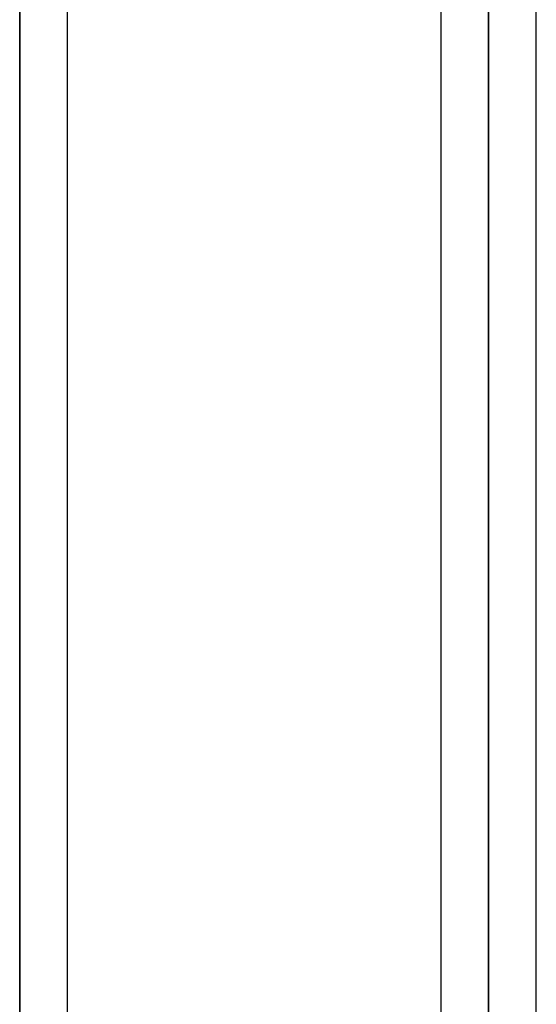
# Model space of a CAD drawing. Header units: millimetres. Extents: x -92 to 86, y -242 to 242.
# Tile 15 of 89: x -25 to -15, y -128 to -109. Entities that reach past the tile are written whole.
import ezdxf

# ---------------------------------------------------------------- set-up
doc = ezdxf.new("R2010")
doc.units = ezdxf.units.MM
doc.layers.add('MAIN-1', color=7, linetype='Continuous')

msp = doc.modelspace()

# ---------------------------------------------------------------- linework, layer by layer
at = {"layer": 'MAIN-1'}
for p, q in [((-25.058, 0), (-25.058, -136.222)), ((-25.058, 0), (-25.058, -134.88)), ((-16.258, 0), (-16.258, -136.222)), ((-25.058, -134.88), (-25.058, 0)), ((-25.058, -136.222), (-25.058, 0)), ((-24.163, -135.382), (-24.163, 0)), ((-24.163, -135.382), (-24.163, 0)), ((-17.153, 0), (-17.153, -135.382)), ((-17.153, 0), (-17.153, -135.382)), ((-16.258, -135.039), (-16.258, 0)), ((-16.258, -136.222), (-16.258, 0)), ((-15.363, -135.382), (-15.363, 0)), ((-15.363, -135.382), (-15.363, 0)), ((-16.258, -49.579), (-16.258, -135.039))]:
    msp.add_line(p, q, dxfattribs=at)

doc.saveas('drawing.dxf')
